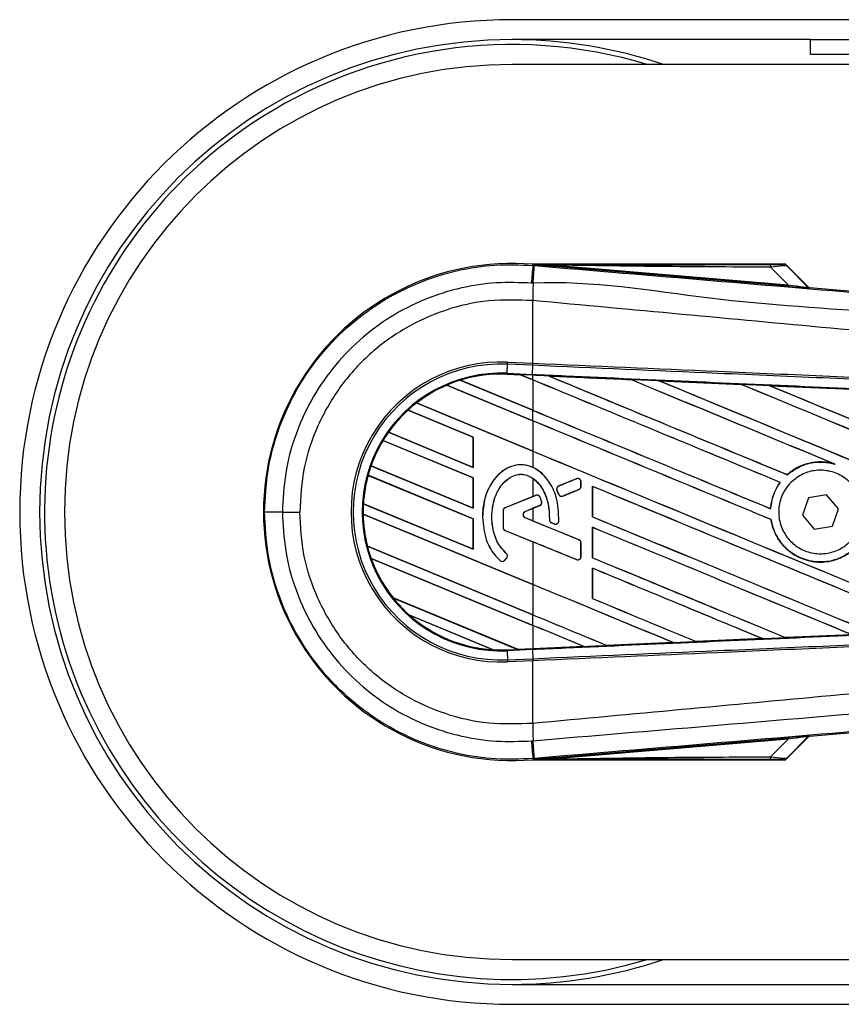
# Model space of a CAD drawing. Header units: millimetres. Extents: x 0 to 420, y 0 to 297.
# Tile 6 of 18: x 55.86 to 57.11, y 216.57 to 218.07. Entities that reach past the tile are written whole.
import ezdxf

# ---------------------------------------------------------------- set-up
doc = ezdxf.new("R2010")
doc.units = ezdxf.units.MM

msp = doc.modelspace()

# ---------------------------------------------------------------- linework, layer by layer
at = {"color": 7, "linetype": 'Continuous', "lineweight": 25}
for p, q in [((222.96398, 218.07461), (56.6075, 218.07461)), ((57.06237, 218.04429), (56.6075, 218.04429)), ((57.06237, 218.02155), (57.06237, 218.04429)), ((57.06237, 218.04429), (57.13818, 218.04429)), ((57.13818, 218.02155), (57.06237, 218.02155)), ((60.47388, 218.00638), (56.6075, 218.00638)), ((56.6392, 217.69997), (56.63935, 217.70173)), ((56.6392, 217.69997), (56.64166, 217.69976)), ((56.63935, 217.70173), (56.63942, 217.70173)), ((56.64015, 217.70093), (56.63942, 217.70173)), ((56.63942, 217.70173), (56.63942, 217.70173)), ((56.64014, 217.701), (56.63942, 217.70173)), ((57.02377, 217.70173), (56.63942, 217.70173)), ((56.64015, 217.70093), (56.64014, 217.701)), ((56.67241, 217.70051), (56.67222, 217.69821)), ((56.67241, 217.70051), (57.02823, 217.67051)), ((57.05873, 217.66745), (57.02493, 217.70125)), ((57.02804, 217.6682), (56.67222, 217.69821)), ((57.02823, 217.67051), (57.00158, 217.69733)), ((57.0265, 217.69912), (57.05849, 217.66693)), ((57.02823, 217.67051), (57.02804, 217.6682)), ((57.05849, 217.66693), (57.05873, 217.66745)), ((57.06156, 217.66613), (57.06132, 217.66562)), ((57.06156, 217.66613), (57.96093, 217.5903)), ((56.63917, 217.64636), (56.63915, 217.64636)), ((56.63917, 217.5509), (56.63917, 217.64636)), ((56.59991, 217.53557), (56.60052, 217.54936)), ((56.60052, 217.54936), (56.60066, 217.55258)), ((56.63903, 217.54768), (56.60052, 217.54936)), ((56.60066, 217.55258), (56.63917, 217.5509)), ((56.63903, 217.54768), (56.63917, 217.5509)), ((56.63926, 217.5509), (56.63917, 217.5509)), ((56.59986, 217.53424), (56.59991, 217.53557)), ((56.59991, 217.53557), (56.63851, 217.53388)), ((56.63851, 217.53388), (56.63912, 217.54768)), ((56.63912, 217.54768), (56.63903, 217.54768)), ((56.52842, 217.52502), (56.63917, 217.47914)), ((56.52842, 217.52502), (56.52842, 217.52502)), ((56.52871, 217.52497), (56.52842, 217.52502)), ((56.63917, 217.47921), (56.52871, 217.52497)), ((56.59986, 217.53424), (56.59985, 217.53411)), ((56.59985, 217.53411), (56.62025, 217.53322)), ((56.59986, 217.53424), (56.62009, 217.53336)), ((56.62009, 217.53336), (56.59986, 217.53424)), ((56.59986, 217.53424), (56.59986, 217.53424)), ((56.63845, 217.53256), (56.62009, 217.53336)), ((56.63917, 217.52545), (56.62009, 217.53336)), ((56.62025, 217.53322), (56.62009, 217.53336)), ((56.62025, 217.53322), (56.63917, 217.52538)), ((56.63845, 217.53256), (56.63851, 217.53388)), ((56.63917, 217.53253), (56.63845, 217.53256)), ((56.63917, 217.52545), (56.63917, 217.53253)), ((56.63917, 217.52538), (56.63917, 217.47921)), ((56.66342, 217.53146), (56.6634, 217.53147)), ((56.66342, 217.53146), (56.66396, 217.53131)), ((56.7884, 217.526), (56.78841, 217.52599)), ((56.78857, 217.52585), (56.78841, 217.52599)), ((56.8318, 217.52409), (56.95676, 217.51859)), ((56.83182, 217.52409), (56.8318, 217.52409)), ((56.83182, 217.52409), (56.83236, 217.52393)), ((56.50789, 217.51747), (56.5079, 217.51746)), ((56.63917, 217.46309), (56.50789, 217.51747)), ((56.5079, 217.51746), (56.50798, 217.51736)), ((56.50798, 217.51736), (56.63917, 217.46302)), ((56.95676, 217.51859), (56.95678, 217.51859)), ((56.95694, 217.51845), (56.95678, 217.51859)), ((57.00035, 217.51667), (57.12516, 217.51116)), ((57.00039, 217.51666), (57.00035, 217.51667)), ((57.00039, 217.51666), (57.00092, 217.51651)), ((56.46172, 217.49028), (56.63917, 217.41678)), ((56.46173, 217.49028), (56.46172, 217.49028)), ((56.46192, 217.49027), (56.46173, 217.49028)), ((56.63917, 217.41685), (56.46192, 217.49027)), ((56.54833, 217.43835), (56.44894, 217.47952)), ((56.44894, 217.47952), (56.44902, 217.47942)), ((56.44894, 217.47952), (56.44894, 217.47952)), ((56.44902, 217.47942), (56.5482, 217.43834)), ((56.63917, 217.46309), (56.63917, 217.47914)), ((56.63917, 217.46302), (56.63917, 217.41685)), ((56.41898, 217.44562), (56.54833, 217.39204)), ((56.41899, 217.44562), (56.41898, 217.44562)), ((56.41915, 217.44562), (56.41899, 217.44562)), ((56.5482, 217.39217), (56.41915, 217.44562)), ((56.54833, 217.37599), (56.41071, 217.43299)), ((56.41071, 217.43299), (56.4108, 217.43289)), ((56.41071, 217.43299), (56.41071, 217.43299)), ((56.4108, 217.43289), (56.5482, 217.37597)), ((56.54833, 217.43835), (56.5482, 217.43834)), ((56.5482, 217.43834), (56.5482, 217.39217)), ((56.54833, 217.39204), (56.54833, 217.43835)), ((56.63917, 217.41678), (56.63917, 217.39197)), ((56.39252, 217.39429), (56.39238, 217.39428)), ((56.39238, 217.39428), (56.54833, 217.32968)), ((56.39238, 217.39428), (56.39238, 217.39428)), ((56.5482, 217.3298), (56.39252, 217.39429)), ((56.5482, 217.39217), (56.54833, 217.39204)), ((57.09805, 217.3976), (57.09975, 217.39696)), ((56.54833, 217.31363), (56.38791, 217.38008)), ((56.38791, 217.38008), (56.38791, 217.38007)), ((56.38791, 217.38007), (56.38802, 217.37996)), ((56.38802, 217.37996), (56.5482, 217.31361)), ((56.54833, 217.37599), (56.5482, 217.37597)), ((56.5482, 217.37597), (56.5482, 217.3298)), ((56.54833, 217.32968), (56.54833, 217.37599)), ((56.63917, 217.37542), (56.63917, 217.34775)), ((56.70561, 217.3748), (56.67859, 217.36377)), ((56.70561, 217.3748), (56.70559, 217.37487)), ((56.71248, 217.36303), (56.71248, 217.37019)), ((56.71248, 217.37019), (56.71255, 217.37019)), ((56.71255, 217.36303), (56.71255, 217.37019)), ((57.01605, 217.36922), (57.01621, 217.36923)), ((57.0269, 217.38096), (57.02682, 217.38106)), ((56.6759, 217.35719), (56.67583, 217.35716)), ((56.67845, 217.35107), (56.67583, 217.35716)), ((56.6759, 217.35719), (56.67851, 217.3511)), ((56.67859, 217.36377), (56.67857, 217.36383)), ((56.68498, 217.34845), (56.70938, 217.35841)), ((56.70938, 217.35841), (56.70941, 217.35835)), ((56.71248, 217.36303), (56.71255, 217.36303)), ((56.73002, 217.36309), (56.73002, 217.31679)), ((56.73015, 217.36297), (56.73002, 217.36309)), ((56.73015, 217.3168), (56.73015, 217.36297)), ((56.63917, 217.34775), (56.59685, 217.33047)), ((56.64356, 217.34947), (56.59688, 217.33041)), ((56.63917, 217.34775), (56.64354, 217.34953)), ((56.64356, 217.34947), (56.64354, 217.34953)), ((56.65006, 217.34675), (56.65012, 217.34678)), ((56.65245, 217.34006), (56.65251, 217.34008)), ((56.67851, 217.3511), (56.67845, 217.35107)), ((56.68498, 217.34845), (56.685, 217.34839)), ((57.0594, 217.34544), (57.04997, 217.31906)), ((57.08696, 217.35046), (57.0594, 217.34544)), ((57.10509, 217.32911), (57.08696, 217.35046)), ((56.38084, 217.33676), (56.3807, 217.33675)), ((56.3807, 217.33675), (56.54833, 217.26731)), ((56.3807, 217.33675), (56.3807, 217.33675)), ((56.5482, 217.26744), (56.38084, 217.33676)), ((56.5482, 217.3298), (56.54833, 217.32968)), ((56.59371, 217.32579), (56.59371, 217.30053)), ((56.59378, 217.32579), (56.59371, 217.32579)), ((56.59378, 217.32579), (56.59378, 217.30053)), ((56.59688, 217.33041), (56.59685, 217.33047)), ((56.62751, 217.32498), (56.64957, 217.33399)), ((56.62751, 217.32498), (56.62753, 217.32492)), ((56.62753, 217.32492), (56.63917, 217.32968)), ((56.64959, 217.33393), (56.63917, 217.32968)), ((56.63917, 217.32968), (56.63917, 217.31057)), ((56.64957, 217.33399), (56.64959, 217.33393)), ((57.00156, 217.32908), (57.00143, 217.32921)), ((57.09566, 217.30273), (57.10509, 217.32911)), ((56.2574, 217.32408), (56.28377, 217.32408)), ((56.38034, 217.32084), (56.38035, 217.32084)), ((56.63917, 217.21363), (56.38034, 217.32084)), ((56.38035, 217.32084), (56.38048, 217.32072)), ((56.38048, 217.32072), (56.63917, 217.21356)), ((56.54833, 217.31363), (56.5482, 217.31361)), ((56.5482, 217.31361), (56.5482, 217.26744)), ((56.54833, 217.26731), (56.54833, 217.31363)), ((56.56236, 217.31619), (56.56229, 217.31619)), ((56.62751, 217.31526), (56.62753, 217.31533)), ((56.70938, 217.28183), (56.62751, 217.31526)), ((56.63917, 217.31057), (56.62753, 217.31533)), ((56.66439, 217.31233), (56.66433, 217.31233)), ((56.67867, 217.31024), (56.67873, 217.31024)), ((56.73002, 217.31679), (56.73015, 217.3168)), ((57.00213, 217.31263), (57.00226, 217.31265)), ((57.04997, 217.31906), (57.0681, 217.2977)), ((56.59378, 217.30053), (56.59371, 217.30053)), ((56.59688, 217.29591), (56.59685, 217.29585)), ((56.59685, 217.29585), (56.63917, 217.27857)), ((56.59688, 217.29591), (56.70561, 217.25151)), ((56.66745, 217.30774), (56.66743, 217.30768)), ((56.67174, 217.30587), (56.66743, 217.30768)), ((56.66745, 217.30774), (56.67177, 217.30593)), ((56.67177, 217.30593), (56.67174, 217.30587)), ((56.73002, 217.30073), (56.73002, 217.25442)), ((56.73015, 217.30061), (56.73002, 217.30073)), ((56.73015, 217.25444), (56.73015, 217.30061)), ((57.0681, 217.2977), (57.09566, 217.30273)), ((56.70938, 217.28183), (56.70941, 217.2819)), ((56.38705, 217.27182), (56.38692, 217.27181)), ((56.38692, 217.27181), (56.63917, 217.16732)), ((56.38692, 217.27181), (56.38692, 217.27181)), ((56.63917, 217.16739), (56.38705, 217.27182)), ((56.5482, 217.26744), (56.54833, 217.26731)), ((56.63917, 217.27857), (56.63917, 217.21363)), ((56.71248, 217.25613), (56.71248, 217.27722)), ((56.71248, 217.27722), (56.71255, 217.27722)), ((56.71255, 217.25613), (56.71255, 217.27722)), ((56.39254, 217.25343), (56.39274, 217.25328)), ((56.39254, 217.25343), (56.39254, 217.25343)), ((56.63917, 217.15127), (56.39254, 217.25343)), ((56.39274, 217.25328), (56.63917, 217.1512)), ((56.58935, 217.25008), (56.58931, 217.25003)), ((56.59646, 217.25063), (56.59922, 217.25394)), ((56.59646, 217.25063), (56.59652, 217.25059)), ((56.59652, 217.25059), (56.59927, 217.25389)), ((56.59866, 217.26089), (56.59871, 217.26094)), ((56.59922, 217.25394), (56.59927, 217.25389)), ((56.70561, 217.25151), (56.70559, 217.25145)), ((56.71248, 217.25613), (56.71255, 217.25613)), ((56.73002, 217.25442), (56.73015, 217.25444)), ((56.73002, 217.23836), (56.73002, 217.19206)), ((56.73015, 217.23824), (56.73002, 217.23836)), ((56.73015, 217.19207), (56.73015, 217.23824)), ((56.63917, 217.21356), (56.63917, 217.16739)), ((56.42592, 217.19329), (56.61585, 217.11462)), ((56.42593, 217.19329), (56.42592, 217.19329)), ((56.42609, 217.19329), (56.42593, 217.19329)), ((56.61571, 217.11475), (56.42609, 217.19329)), ((56.73002, 217.19206), (56.73015, 217.19207)), ((56.5784, 217.11408), (56.45087, 217.1669)), ((56.45087, 217.1669), (56.45088, 217.1669)), ((56.45088, 217.1669), (56.4514, 217.16661)), ((56.4514, 217.16661), (56.57782, 217.11425)), ((56.63917, 217.15127), (56.63917, 217.16732)), ((56.63917, 217.1512), (56.63917, 217.11577)), ((56.98913, 217.131), (56.88821, 217.12655)), ((56.98867, 217.13111), (56.98911, 217.131)), ((56.98911, 217.131), (56.98913, 217.131)), ((57.02435, 217.13256), (57.02422, 217.13268)), ((57.02437, 217.13255), (57.02435, 217.13256)), ((57.12509, 217.137), (57.02437, 217.13255)), ((56.57782, 217.11425), (56.57839, 217.11408)), ((56.57839, 217.11408), (56.5784, 217.11408)), ((56.59986, 217.11392), (56.61585, 217.11462)), ((56.63851, 217.11428), (56.59991, 217.1126)), ((56.61571, 217.11475), (56.63917, 217.11577)), ((56.61584, 217.11462), (56.61571, 217.11475)), ((56.61584, 217.11462), (56.63845, 217.11561)), ((56.63845, 217.11561), (56.61585, 217.11462)), ((56.63917, 217.11564), (56.63845, 217.11561)), ((56.63845, 217.11561), (56.63845, 217.11561)), ((56.63851, 217.11428), (56.63912, 217.10048)), ((56.71698, 217.11904), (56.63917, 217.11564)), ((56.71653, 217.11915), (56.71697, 217.11904)), ((56.71697, 217.11904), (56.71698, 217.11904)), ((56.75204, 217.12058), (56.7519, 217.1207)), ((56.8531, 217.12501), (56.75204, 217.12057)), ((56.75204, 217.12058), (56.85308, 217.12501)), ((56.75204, 217.12057), (56.75204, 217.12058)), ((56.85265, 217.12512), (56.85308, 217.12501)), ((56.85308, 217.12501), (56.8531, 217.12501)), ((56.8882, 217.12656), (56.88807, 217.12668)), ((56.88821, 217.12655), (56.8882, 217.12656)), ((56.59986, 217.11392), (56.59991, 217.1126)), ((56.59991, 217.1126), (56.60052, 217.0988)), ((56.60052, 217.0988), (56.63903, 217.10048)), ((56.63903, 217.10048), (56.63912, 217.10048)), ((56.63903, 217.10048), (56.63917, 217.09726)), ((56.60052, 217.0988), (56.60066, 217.09558)), ((56.63917, 217.09726), (56.60066, 217.09558)), ((56.63917, 217.09726), (56.63926, 217.09727)), ((56.63917, 217.0018), (56.63917, 217.09726)), ((57.96093, 217.05787), (57.06156, 216.98203)), ((56.63917, 217.0018), (56.63915, 217.0018)), ((56.67222, 216.94996), (57.02804, 216.97996)), ((57.02493, 216.94691), (57.05873, 216.98072)), ((57.05849, 216.98123), (57.0265, 216.94904)), ((57.02804, 216.97996), (57.02823, 216.97766)), ((57.05873, 216.98072), (57.05849, 216.98123)), ((57.06132, 216.98255), (57.06156, 216.98203)), ((57.02823, 216.97766), (56.67241, 216.94766)), ((57.00158, 216.95083), (57.02823, 216.97766)), ((56.67222, 216.94996), (56.67241, 216.94766)), ((56.64166, 216.9484), (56.6392, 216.9482)), ((56.6392, 216.9482), (56.63935, 216.94643)), ((56.63942, 216.94644), (56.63935, 216.94643)), ((56.63942, 216.94644), (56.64015, 216.94724)), ((56.64014, 216.94716), (56.63942, 216.94643)), ((56.63942, 216.94644), (56.63942, 216.94643)), ((56.63942, 216.94643), (57.02377, 216.94643)), ((56.64014, 216.94716), (56.64015, 216.94724)), ((56.6075, 216.64178), (60.47388, 216.64178)), ((56.6075, 216.60387), (139.63611, 216.60387)), ((56.6075, 216.57355), (139.63611, 216.57355))]:
    msp.add_line(p, q, dxfattribs=at)
at = {"color": 7, "linetype": 'Continuous', "lineweight": 25, "flags": 128}
for points in [[(56.67241, 217.70051), (56.65434, 217.70079), (56.64014, 217.701)], [(56.64014, 216.94716), (56.65821, 216.94744), (56.67241, 216.94766)]]:
    msp.add_lwpolyline(points, dxfattribs=at)
at = {"color": 7, "linetype": 'Continuous', "lineweight": 25}
for centre, radius, start, end in [((56.6075, 217.32408), 0.75053, 90, 270), ((56.6075, 217.32408), 0.72021, 90, 270), ((56.6075, 217.32408), 0.71263, 73.22526, 123.81534), ((56.6075, 217.32408), 0.72021, 71.32828, 90), ((56.6075, 217.32408), 0.6823, 90, 270), ((56.6075, 217.32408), 0.71263, 123.81534, 286.77474), ((56.6075, 217.32408), 0.37899, 85.18028, 274.81972), ((95.65288, 214.38934), 39.1539, 175.149606, 175.189291), ((43.49025, 218.78763), 13.19633, 355.15357, 355.271316), ((56.9854, 217.69796), 0.01618, 357.77119, 11.51783), ((61.01704, 217.61967), 4.37796, 179.30553, 179.65067), ((57.06171, 217.67015), 0.00455, 225.00164, 265.17864), ((56.59068, 217.32408), 0.22872, 87.5, 272.5), ((56.59068, 217.32408), 0.2255, 87.5, 272.5), ((56.59068, 217.32408), 0.21169, 87.5, 272.5), ((56.59068, 217.32408), 0.21036, 87.5, 107.21651), ((56.59068, 217.32408), 0.21036, 87.5, 107.2149), ((56.59068, 217.32408), 0.21036, 107.21651, 113.17547), ((56.59068, 217.32408), 0.21023, 87.5, 107.14432), ((56.59068, 217.32408), 0.21036, 113.17547, 127.80908), ((56.59068, 217.32408), 0.21036, 113.17491, 127.80821), ((56.59068, 217.32408), 0.21023, 113.16504, 127.76752), ((56.59068, 217.32408), 0.21036, 127.80908, 132.36028), ((56.59068, 217.32408), 0.21036, 132.36028, 144.70717), ((56.59068, 217.32408), 0.21036, 132.36013, 144.70666), ((56.59068, 217.32408), 0.21023, 132.36308, 144.68039), ((56.59068, 217.32408), 0.21036, 144.70717, 148.81902), ((56.59068, 217.32408), 0.21036, 148.81902, 160.50758), ((56.59068, 217.32408), 0.21036, 148.81915, 160.50735), ((56.59068, 217.32408), 0.21023, 148.83169, 160.49144), ((56.59068, 217.32408), 0.21036, 160.50758, 164.56307), ((56.59068, 217.32408), 0.21036, 164.56307, 176.54814), ((56.59068, 217.32408), 0.21036, 164.56347, 176.54818), ((56.59068, 217.32408), 0.21023, 164.58576, 176.54166), ((56.7075, 217.37019), 0.00498, 0, 112.20926), ((56.68048, 217.35916), 0.00498, 112.20926, 203.24584), ((56.7075, 217.36303), 0.00498, 292.20927, 0), ((56.64545, 217.34485), 0.00498, 22.3787, 112.20929), ((56.64768, 217.33861), 0.00498, 292.20926, 16.93498), ((56.68309, 217.35306), 0.00498, 203.24584, 292.20927), ((56.59068, 217.32408), 0.21036, 176.54814, 180.8818), ((56.59876, 217.32579), 0.00505, 112.20929, 180), ((56.59876, 217.32579), 0.00498, 112.20929, 180), ((56.62949, 217.32012), 0.00525, 112.20926, 247.79071), ((56.62949, 217.32012), 0.00518, 112.20926, 247.79071), ((56.25181, 195.22383), 22.10025, 89.985518, 90.05581), ((56.59068, 217.32408), 0.21036, 180.8818, 194.38831), ((56.59068, 217.32408), 0.21036, 180.88252, 194.38869), ((56.59068, 217.32408), 0.21023, 180.91722, 194.39314), ((56.66938, 217.31234), 0.00498, 180.035, 247.29049), ((56.67369, 217.31053), 0.00498, 247.29049, 356.67135), ((56.59876, 217.30053), 0.00505, 180, 247.79071), ((56.59876, 217.30053), 0.00498, 180, 247.79071), ((56.7075, 217.27722), 0.00498, 0, 67.79071), ((56.59068, 217.32408), 0.21036, 194.38831, 199.62504), ((56.59068, 217.32408), 0.21036, 199.62504, 218.44471), ((56.59068, 217.32408), 0.21036, 199.6263, 218.44589), ((56.59068, 217.32408), 0.21023, 199.68237, 218.47326), ((56.59264, 217.25383), 0.00505, 228.8059, 320.16689), ((56.59264, 217.25383), 0.00498, 228.8059, 320.16689), ((56.59539, 217.25713), 0.00498, 320.16689, 48.97709), ((56.59539, 217.25713), 0.00505, 320.16689, 48.97709), ((56.7075, 217.25613), 0.00498, 247.79071, 0), ((56.59068, 217.32408), 0.21036, 218.44471, 228.34691), ((56.59068, 217.32408), 0.21036, 228.34691, 266.65309), ((56.59068, 217.32408), 0.21036, 228.35056, 266.64944), ((56.59068, 217.32408), 0.21023, 228.50755, 266.49245), ((56.59068, 217.32408), 0.21036, 266.65309, 272.5), ((61.01704, 217.02849), 4.37796, 180.34933, 180.69448), ((57.06171, 216.97802), 0.00455, 94.82136, 134.99836), ((95.65288, 220.25883), 39.1539, 184.810709, 184.850394), ((41.95594, 215.73114), 14.73608, 4.738282, 4.843724), ((56.9854, 216.9502), 0.01618, 348.48217, 2.22881), ((56.6075, 217.32408), 0.72021, 270, 288.67172)]:
    msp.add_arc(centre, radius, start, end, dxfattribs=at)
for centre, major_axis, ratio, start_param, end_param in [((56.98901, 217.70142), (0.03213, -0.00007), 0.0065928, 5.1035854, 6.2804722), ((56.98901, 217.69384), (0.03755, 0.00521), 0.0487304, 0.0458928, 1.2227796), ((57.00791, 217.67482), (0.05059, -0.00792), 0.0239119, 5.1295592, 6.306446), ((57.00752, 217.67029), (0.0538, -0.00467), 0.0060141, 5.1041157, 6.2810026), ((57.06195, 217.67066), (0.00192, 0.00413), 0.9999568, 2.7909675, 3.4922178), ((56.60781, 217.53844), (0.01229, -0.00509), 0.0029846, 0.0092528, 0.0351255), ((56.63917, 217.4026), (13.00612, -5.38772), 0.0080625, 1.5451428, 1.5741362), ((56.63917, 217.4026), (12.99854, -5.38458), 0.0080625, 1.5451387, 1.5741362), ((56.63917, 217.66436), (13.00612, -5.38772), 0.0080625, 4.7175918, 4.7455439), ((56.63917, 217.30528), (12.9986, -0.5677), 0.0174384, 1.5600642, 1.5696511), ((56.63917, 217.66436), (12.99854, -5.38458), 0.0080625, 4.7176356, 4.7455551), ((56.63917, 217.46496), (13.00612, -5.38772), 0.0080625, 1.538717, 1.5626622), ((56.63917, 217.46496), (12.99854, -5.38458), 0.0080625, 1.5388271, 1.5626424), ((56.63917, 217.72672), (13.00612, -5.38772), 0.0080625, 4.73054, 4.7977625), ((56.63917, 217.72672), (12.99854, -5.38458), 0.0080625, 4.7305916, 4.797783), ((56.63917, 217.30528), (12.9986, -0.5677), 0.0174384, 1.5471095, 1.5566952), ((56.63917, 217.52733), (13.00612, -5.38772), 0.0080625, 1.4844685, 1.5497155), ((56.63917, 217.52733), (12.99854, -5.38458), 0.0080625, 1.4844738, 1.5496877), ((56.63917, 217.78909), (13.00612, -5.38772), 0.0080625, 4.7435023, 4.8082676), ((56.63917, 217.78909), (12.99854, -5.38458), 0.0080625, 4.7435622, 4.8082852), ((56.63917, 217.30528), (12.9986, -0.5677), 0.0174384, 1.534147, 1.5437245), ((56.63917, 217.602), (12.99854, -5.38458), 0.0080625, 4.7157288, 4.7436017), ((56.63917, 217.602), (13.00612, -5.38772), 0.0080625, 4.7157288, 4.743595), ((56.63917, 217.34023), (13.00612, -5.38772), 0.0080625, 1.5462162, 1.5741362), ((56.63917, 217.34023), (12.99854, -5.38458), 0.0080625, 1.54621, 1.5741362), ((56.63917, 217.53963), (12.99854, -5.38458), 0.0080625, 4.7157288, 4.7663143), ((56.63917, 217.53963), (13.00612, -5.38772), 0.0080625, 4.7157288, 4.7662988), ((56.63917, 217.47035), (13.00612, 5.31055), 0.0080793, 4.7121189, 4.7141966), ((56.63917, 217.20708), (13.00612, 5.31056), 0.0080793, 1.5620973, 1.5639738), ((56.63917, 217.27787), (13.00612, -5.38772), 0.0080625, 1.5263102, 1.5671512), ((56.63917, 217.27787), (12.99854, -5.38458), 0.0080625, 1.5263198, 1.5671374), ((56.63917, 217.43317), (13.00612, -5.31056), 0.0080793, 4.7156879, 4.721088), ((56.63917, 217.47727), (13.00612, -5.38772), 0.0080625, 4.7227138, 4.7558224), ((56.63917, 217.47727), (12.99854, -5.38458), 0.0080625, 4.7227276, 4.7558335), ((56.63917, 217.21551), (13.00612, -5.38772), 0.0080625, 1.5367672, 1.5671512), ((56.63917, 217.21551), (12.99854, -5.38458), 0.0080625, 1.5367814, 1.5671374), ((56.63917, 217.15597), (13.00612, -5.31056), 0.0080793, 1.5689888, 1.5740952), ((56.63917, 217.4149), (13.00612, -5.38772), 0.0080625, 4.7227138, 4.7453492), ((56.63917, 217.4149), (12.99854, -5.38458), 0.0080625, 4.7227276, 4.7453552), ((56.63917, 217.15314), (13.00612, -5.38772), 0.0080625, 1.5472259, 1.5671512), ((56.63917, 217.15314), (12.99854, -5.38458), 0.0080625, 1.5472453, 1.5671374), ((56.63917, 217.09078), (13.00612, -5.38772), 0.0080625, 1.5576876, 1.5741362), ((56.63917, 217.09078), (12.99854, -5.38458), 0.0080625, 1.5577128, 1.5741362), ((56.63917, 217.35254), (13.00612, -5.38772), 0.0080625, 4.7227138, 4.7348779), ((56.63917, 217.35254), (12.99854, -5.38458), 0.0080625, 4.7227276, 4.7348783), ((56.63917, 217.29018), (12.99854, -5.38458), 0.0080625, 4.7157288, 4.7244015), ((56.63917, 217.29018), (13.00612, -5.38772), 0.0080625, 4.7157288, 4.724407), ((56.63917, 217.02842), (13.00612, -5.38772), 0.0080625, 1.5681537, 1.5741362), ((56.63917, 217.02842), (12.99854, -5.38458), 0.0080625, 1.5681848, 1.5741362), ((56.63917, 217.34288), (12.9986, 0.5677), 0.0174384, 4.7307768, 4.7385182), ((56.63917, 217.34288), (12.9986, 0.5677), 0.0174384, 4.7412538, 4.7489822), ((56.62579, 217.1105), (0.00994, -0.00412), 0.0036879, 3.1511368, 3.1770094), ((56.63917, 217.34288), (12.9986, 0.5677), 0.0174384, 4.7116274, 4.7175787), ((56.63917, 217.34288), (12.9986, 0.5677), 0.0174384, 4.7203001, 4.7280508), ((57.00752, 216.97788), (0.0538, 0.00467), 0.0060141, 0.0021827, 1.1790696), ((57.00791, 216.97334), (0.05059, 0.00792), 0.0239119, 6.2599246, 7.4368114), ((57.06195, 216.9775), (-0.00192, 0.00413), 0.9999568, 5.9325602, 6.6338104), ((56.98901, 216.95433), (0.03755, -0.00521), 0.0487304, 5.0604057, 6.2372925), ((56.98901, 216.94675), (0.03213, 0.00007), 0.0065928, 0.0027131, 1.1795999)]:
    msp.add_ellipse(centre, major_axis=major_axis, ratio=ratio, start_param=start_param, end_param=end_param, dxfattribs=at)
for points, knots in [([(56.23028, 217.32407), (56.23129, 217.34498), (56.23333, 217.38739), (56.24978, 217.44895), (56.2758, 217.50752), (56.31117, 217.56036), (56.35525, 217.60696), (56.40607, 217.64513), (56.46311, 217.67454), (56.52185, 217.69301), (56.58134, 217.70225), (56.61976, 217.70073), (56.6392, 217.69997)], [0, 0, 0, 0, 0.100465, 0.2038434, 0.3043094, 0.4076889, 0.5081552, 0.611535, 0.7120023, 0.8153833, 0.9066108, 1, 1, 1, 1]), ([(56.64014, 217.701), (56.70753, 217.70104), (56.82785, 217.70111), (56.94828, 217.70117), (57.00126, 217.70119)], [0, 0, 0, 0, 0.5600269, 1, 1, 1, 1]), ([(56.67222, 217.69821), (56.66912, 217.69847), (56.65994, 217.69924), (56.64915, 217.70015), (56.64166, 217.7008), (56.64015, 217.70093)], [0, 0, 0, 0, 0.2892673, 0.8568296, 1, 1, 1, 1]), ([(56.64166, 217.69976), (56.73127, 217.69221), (56.9105, 217.67711), (57.17925, 217.65452), (57.52934, 217.62516), (57.7892, 217.60345), (57.95975, 217.58921)], [0, 0, 0, 0, 0.2036202, 0.4072406, 0.6109477, 1, 1, 1, 1]), ([(57.00158, 217.69733), (56.94014, 217.69759), (56.83043, 217.69805), (56.7207, 217.69976), (56.67241, 217.70051)], [0, 0, 0, 0, 0.5599741, 1, 1, 1, 1]), ([(57.02114, 217.70134), (57.02138, 217.70142), (57.02179, 217.70155), (57.02316, 217.70168), (57.02377, 217.70173)], [0, 0, 0, 0, 0.5593923, 1, 1, 1, 1]), ([(57.0265, 217.69912), (57.02562, 217.69983), (57.02403, 217.70108), (57.02203, 217.70126), (57.02114, 217.70134)], [0, 0, 0, 0, 0.56, 1, 1, 1, 1]), ([(57.02493, 217.70125), (57.02482, 217.70134), (57.02458, 217.70155), (57.02416, 217.70171), (57.02387, 217.70173), (57.02377, 217.70173)], [0, 0, 0, 0, 0.31939567, 0.74819126, 1, 1, 1, 1]), ([(57.02493, 217.70125), (57.02541, 217.70066), (57.02628, 217.69961), (57.02644, 217.69927), (57.0265, 217.69912)], [0, 0, 0, 0, 0.560586, 1, 1, 1, 1]), ([(56.63691, 217.67294), (56.61909, 217.67364), (56.58344, 217.67504), (56.52848, 217.66662), (56.47378, 217.6494), (56.42101, 217.62238), (56.37364, 217.58676), (56.33279, 217.54384), (56.29984, 217.49455), (56.27566, 217.44052), (56.26034, 217.38312), (56.25838, 217.34376), (56.2574, 217.32408)], [0, 0, 0, 0, 0.0923036, 0.1846071, 0.2865385, 0.3884688, 0.490398, 0.5923288, 0.694247, 0.7961664, 0.8980845, 1, 1, 1, 1]), ([(56.63939, 217.67273), (56.63939, 217.67273), (56.63857, 217.6728), (56.63774, 217.67287), (56.63691, 217.67294)], [0, 0, 0, 0, 0.0003655, 1, 1, 1, 1]), ([(57.95989, 217.56198), (57.78915, 217.57594), (57.52892, 217.5972), (57.17826, 217.62886), (56.90878, 217.64442), (56.7294, 217.67726), (56.63939, 217.67273), (56.63939, 217.67273)], [0, 0, 0, 0, 0.3887669, 0.5925279, 0.7962893, 0.9999993, 1, 1, 1, 1]), ([(56.63915, 217.64636), (56.61664, 217.64717), (56.57155, 217.64878), (56.50513, 217.63371), (56.44339, 217.60575), (56.38849, 217.56587), (56.34328, 217.51517), (56.30954, 217.45636), (56.28774, 217.39172), (56.28509, 217.34661), (56.28377, 217.32408)], [0, 0, 0, 0, 0.1248804, 0.2501396, 0.3746494, 0.4998125, 0.6247642, 0.7495577, 0.8749238, 1, 1, 1, 1]), ([(57.95978, 217.5167), (57.95469, 217.51752), (57.92325, 217.52257), (57.78534, 217.53661), (57.50197, 217.56587), (57.09314, 217.60437), (56.79056, 217.63236), (56.63917, 217.64636)], [0, 0, 0, 0, 0.01170126, 0.07220884, 0.31419353, 0.65688711, 1, 1, 1, 1]), ([(56.63926, 217.5509), (56.73306, 217.54681), (56.88397, 217.54023), (57.09191, 217.53116), (57.22029, 217.52556), (57.34867, 217.51996), (57.47704, 217.51436), (57.64802, 217.50691), (57.80879, 217.4999), (57.91246, 217.49538), (57.9593, 217.49333)], [0, 0, 0, 0, 0.21281925, 0.34237541, 0.47193157, 0.50431996, 0.63399938, 0.76365637, 0.89321253, 1, 1, 1, 1]), ([(57.95903, 217.49011), (57.91219, 217.49215), (57.80853, 217.49667), (57.64778, 217.50369), (57.47681, 217.51114), (57.34845, 217.51674), (57.22009, 217.52234), (57.09172, 217.52794), (56.88381, 217.53701), (56.73291, 217.54359), (56.63912, 217.54768)], [0, 0, 0, 0, 0.1067875, 0.2363437, 0.3660007, 0.4956801, 0.5280685, 0.6576247, 0.7871808, 1, 1, 1, 1]), ([(56.63851, 217.53388), (56.65529, 217.53315), (56.73918, 217.52948), (56.89019, 217.52286), (57.09146, 217.51398), (57.29262, 217.50504), (57.46012, 217.49756), (57.62747, 217.49004), (57.78251, 217.48305), (57.9039, 217.47754), (57.95851, 217.47506)], [0, 0, 0, 0, 0.0380636, 0.1903223, 0.342581, 0.4948397, 0.6470984, 0.723226, 0.8754847, 1, 1, 1, 1]), ([(56.6634, 217.53147), (56.66114, 217.53157), (56.65306, 217.53192), (56.64498, 217.53227), (56.63917, 217.53253)], [0, 0, 0, 0, 0.2806447, 1, 1, 1, 1]), ([(56.6634, 217.53147), (56.67048, 217.53116), (56.71214, 217.52934), (56.75381, 217.52751), (56.7884, 217.526)], [0, 0, 0, 0, 0.16969773, 1, 1, 1, 1]), ([(56.78841, 217.52599), (56.7552, 217.52745), (56.71354, 217.52927), (56.67187, 217.53109), (56.66342, 217.53146)], [0, 0, 0, 0, 0.7971164, 1, 1, 1, 1]), ([(56.8318, 217.52409), (56.82954, 217.52419), (56.8182, 217.52469), (56.80373, 217.52532), (56.79153, 217.52586), (56.7884, 217.526)], [0, 0, 0, 0, 0.15672863, 0.78364346, 1, 1, 1, 1]), ([(56.95678, 217.51859), (56.93454, 217.51957), (56.89289, 217.5214), (56.85123, 217.52323), (56.83182, 217.52409)], [0, 0, 0, 0, 0.5339744, 1, 1, 1, 1]), ([(57.00035, 217.51667), (56.99809, 217.51677), (56.98675, 217.51727), (56.97222, 217.51791), (56.95995, 217.51845), (56.95676, 217.51859)], [0, 0, 0, 0, 0.1560477, 0.7802389, 1, 1, 1, 1]), ([(57.12519, 217.51114), (57.11389, 217.51164), (57.07229, 217.51348), (57.03068, 217.51532), (57.00039, 217.51666)], [0, 0, 0, 0, 0.2718129, 1, 1, 1, 1]), ([(57.09805, 217.3976), (57.0938, 217.39855), (57.0812, 217.40137), (57.05936, 217.39958), (57.03953, 217.39138), (57.02985, 217.38352), (57.02682, 217.38106)], [0, 0, 0, 0, 0.1712904, 0.5087548, 0.8462025, 1, 1, 1, 1]), ([(57.0269, 217.38096), (57.03382, 217.38601), (57.04771, 217.39614), (57.07341, 217.40152), (57.09098, 217.39959), (57.09945, 217.39705), (57.09975, 217.39696)], [0, 0, 0, 0, 0.32834712, 0.65811904, 0.98800916, 1, 1, 1, 1]), ([(56.63917, 217.39197), (56.63438, 217.3937), (56.625, 217.39708), (56.60999, 217.3954), (56.59598, 217.38937), (56.58154, 217.37721), (56.56827, 217.35604), (56.56276, 217.33373), (56.56238, 217.31958), (56.56229, 217.31619)], [0, 0, 0, 0, 0.1181192, 0.2313231, 0.3438681, 0.4724961, 0.6678894, 0.9204553, 1, 1, 1, 1]), ([(56.67867, 217.31024), (56.67825, 217.32267), (56.67752, 217.34408), (56.66517, 217.37029), (56.6503, 217.38613), (56.635, 217.39458), (56.6202, 217.39684), (56.60598, 217.39412), (56.59105, 217.38612), (56.5762, 217.37035), (56.56457, 217.34587), (56.56312, 217.3264), (56.56236, 217.31619)], [0, 0, 0, 0, 0.16536363, 0.28478887, 0.37991797, 0.45322426, 0.51522419, 0.57710116, 0.6445431, 0.73950389, 0.86339606, 1, 1, 1, 1]), ([(56.67873, 217.31024), (56.67832, 217.32268), (56.6776, 217.34412), (56.6652, 217.37022), (56.65172, 217.38503), (56.64233, 217.39022), (56.63917, 217.39197)], [0, 0, 0, 0, 0.3858589, 0.6649336, 0.8871478, 1, 1, 1, 1]), ([(57.03269, 217.36934), (57.03828, 217.37388), (57.04945, 217.38296), (57.07072, 217.38856), (57.0924, 217.38727), (57.11249, 217.37874), (57.12862, 217.36407), (57.13897, 217.34489), (57.14239, 217.32337), (57.1385, 217.30194), (57.12774, 217.283), (57.11132, 217.26869), (57.09108, 217.26061), (57.0693, 217.25969), (57.04844, 217.26604), (57.03086, 217.27894), (57.01855, 217.29692), (57.01287, 217.31798), (57.01454, 217.33964), (57.02199, 217.35733), (57.02972, 217.366), (57.03269, 217.36934)], [0, 0, 0, 0, 0.05370085, 0.107401, 0.16111805, 0.214849, 0.26857504, 0.32227575, 0.37594176, 0.42958299, 0.48322434, 0.53689062, 0.59059154, 0.64431766, 0.69804855, 0.75176548, 0.80545946, 0.8591318, 0.91279031, 0.96644543, 1, 1, 1, 1]), ([(56.59866, 217.26089), (56.59463, 217.26524), (56.58501, 217.2756), (56.5768, 217.29936), (56.57578, 217.32682), (56.58225, 217.35169), (56.59324, 217.36841), (56.60493, 217.37769), (56.61587, 217.38174), (56.62571, 217.38179), (56.6349, 217.37856), (56.64603, 217.37088), (56.65635, 217.35651), (56.66363, 217.33562), (56.66413, 217.32051), (56.66439, 217.31233)], [0, 0, 0, 0, 0.0744353, 0.177241, 0.3086024, 0.4174643, 0.4963546, 0.5570675, 0.6030224, 0.6410452, 0.6789529, 0.7243011, 0.8099663, 0.8972232, 1, 1, 1, 1]), ([(56.59871, 217.26094), (56.59467, 217.26529), (56.58507, 217.27563), (56.57687, 217.29937), (56.57585, 217.32681), (56.58231, 217.35166), (56.59328, 217.36836), (56.60496, 217.37763), (56.61588, 217.38167), (56.62569, 217.38172), (56.63333, 217.37909), (56.63752, 217.37645), (56.63917, 217.37542)], [0, 0, 0, 0, 0.1057973, 0.2519537, 0.4387447, 0.5935245, 0.7056507, 0.7919163, 0.8571803, 0.9111569, 0.9649703, 1, 1, 1, 1]), ([(56.63917, 217.37542), (56.64239, 217.37254), (56.65113, 217.36473), (56.66164, 217.34533), (56.66417, 217.32606), (56.6643, 217.31431), (56.66433, 217.31233)], [0, 0, 0, 0, 0.1837852, 0.49837692, 0.91543826, 1, 1, 1, 1]), ([(56.71255, 217.37019), (56.7125, 217.37076), (56.71238, 217.37189), (56.71151, 217.3734), (56.71023, 217.37455), (56.70863, 217.37521), (56.70701, 217.37532), (56.70603, 217.37501), (56.70559, 217.37487)], [0, 0, 0, 0, 0.17191462, 0.34413265, 0.51635212, 0.68857443, 0.86079915, 1, 1, 1, 1]), ([(57.01605, 217.36922), (57.01348, 217.36529), (57.00624, 217.35418), (57.00231, 217.33993), (57.00153, 217.33031), (57.00143, 217.32921)], [0, 0, 0, 0, 0.3272237, 0.9225469, 1, 1, 1, 1]), ([(57.00156, 217.32908), (57.00286, 217.33759), (57.00507, 217.35203), (57.01297, 217.36422), (57.01621, 217.36923)], [0, 0, 0, 0, 0.5894269, 1, 1, 1, 1]), ([(56.67857, 217.36383), (56.67807, 217.36357), (56.67707, 217.36305), (56.67599, 217.36168), (56.67541, 217.36007), (56.67538, 217.35848), (56.6757, 217.35755), (56.67583, 217.35716)], [0, 0, 0, 0, 0.2084961, 0.420751, 0.6330051, 0.8452581, 1, 1, 1, 1]), ([(56.70941, 217.35835), (56.7099, 217.35861), (56.71091, 217.35914), (56.71197, 217.3605), (56.71249, 217.36186), (56.71254, 217.36273), (56.71255, 217.36303)], [0, 0, 0, 0, 0.2798496, 0.5648212, 0.8497894, 1, 1, 1, 1]), ([(56.65012, 217.34678), (56.64986, 217.34727), (56.64933, 217.34827), (56.64796, 217.34934), (56.64634, 217.34992), (56.6448, 217.34995), (56.6439, 217.34965), (56.64354, 217.34953)], [0, 0, 0, 0, 0.2112772, 0.4263684, 0.6414599, 0.8565516, 1, 1, 1, 1]), ([(56.64959, 217.33393), (56.65009, 217.33419), (56.65109, 217.33472), (56.65216, 217.33608), (56.65275, 217.3377), (56.65277, 217.33909), (56.65257, 217.33986), (56.65251, 217.34008)], [0, 0, 0, 0, 0.2240403, 0.4520934, 0.6801462, 0.9081986, 1, 1, 1, 1]), ([(56.65245, 217.34006), (56.65227, 217.34063), (56.65192, 217.34177), (56.65114, 217.34401), (56.65049, 217.34566), (56.65006, 217.34675)], [0, 0, 0, 0, 0.2522974, 0.5045943, 1, 1, 1, 1]), ([(56.65251, 217.34008), (56.65234, 217.34065), (56.65198, 217.34179), (56.65121, 217.34403), (56.65055, 217.34568), (56.65012, 217.34678)], [0, 0, 0, 0, 0.2520744, 0.5041484, 1, 1, 1, 1]), ([(56.67845, 217.35107), (56.67872, 217.35058), (56.67926, 217.34959), (56.68065, 217.34854), (56.68227, 217.34798), (56.6838, 217.34798), (56.68467, 217.34827), (56.685, 217.34839)], [0, 0, 0, 0, 0.2131585, 0.4303443, 0.6475311, 0.8647193, 1, 1, 1, 1]), ([(56.6392, 216.9482), (56.62021, 216.94743), (56.5818, 216.94588), (56.52288, 216.95493), (56.46368, 216.97339), (56.4071, 217.00239), (56.35571, 217.04079), (56.31192, 217.08686), (56.2761, 217.1401), (56.25018, 217.19807), (56.23344, 217.26015), (56.23135, 217.30256), (56.23028, 217.32407)], [0, 0, 0, 0, 0.0912304, 0.1846225, 0.285093, 0.3884772, 0.4889466, 0.5923296, 0.6927987, 0.7961814, 0.8966347, 1, 1, 1, 1]), ([(56.2574, 217.32408), (56.25838, 217.3044), (56.26034, 217.26504), (56.27566, 217.20765), (56.29984, 217.15362), (56.33279, 217.10433), (56.37364, 217.0614), (56.42101, 217.02578), (56.47378, 216.99877), (56.52848, 216.98154), (56.58344, 216.97312), (56.61909, 216.97452), (56.63691, 216.97522)], [0, 0, 0, 0, 0.1019155, 0.2038336, 0.305753, 0.4076712, 0.509602, 0.6115312, 0.7134615, 0.8153929, 0.9076964, 1, 1, 1, 1]), ([(56.63915, 217.0018), (56.61664, 217.001), (56.57155, 216.99939), (56.50513, 217.01445), (56.44339, 217.04242), (56.38849, 217.0823), (56.34328, 217.13299), (56.30954, 217.1918), (56.28774, 217.25644), (56.28509, 217.30155), (56.28377, 217.32408)], [0, 0, 0, 0, 0.1248804, 0.2501396, 0.3746494, 0.4998125, 0.6247642, 0.7495577, 0.8749238, 1, 1, 1, 1]), ([(56.56229, 217.31619), (56.5634, 217.30473), (56.56536, 217.28446), (56.57707, 217.26214), (56.58632, 217.25299), (56.58931, 217.25003)], [0, 0, 0, 0, 0.4679981, 0.8279401, 1, 1, 1, 1]), ([(56.56236, 217.31619), (56.56347, 217.30474), (56.56542, 217.28448), (56.57712, 217.26218), (56.58637, 217.25303), (56.58935, 217.25008)], [0, 0, 0, 0, 0.4680217, 0.8279478, 1, 1, 1, 1]), ([(56.66433, 217.31233), (56.66438, 217.31177), (56.66449, 217.31063), (56.66537, 217.30913), (56.66642, 217.30816), (56.66718, 217.3078), (56.66743, 217.30768)], [0, 0, 0, 0, 0.2867523, 0.5740178, 0.8612836, 1, 1, 1, 1]), ([(56.67174, 217.30587), (56.67228, 217.30571), (56.67336, 217.30537), (56.67508, 217.30558), (56.67664, 217.30631), (56.67787, 217.30753), (56.67857, 217.30891), (56.67869, 217.30986), (56.67873, 217.31024)], [0, 0, 0, 0, 0.1734899, 0.3501499, 0.52681, 0.7034698, 0.8801287, 1, 1, 1, 1]), ([(57.00213, 217.31263), (57.00246, 217.31073), (57.00428, 217.30043), (57.01187, 217.28252), (57.02927, 217.26313), (57.0522, 217.25055), (57.07788, 217.24639), (57.10273, 217.25034), (57.11644, 217.25872), (57.1228, 217.26261)], [0, 0, 0, 0, 0.037003, 0.2010348, 0.3650919, 0.5292097, 0.6934103, 0.8576873, 1, 1, 1, 1]), ([(57.12272, 217.26271), (57.11701, 217.25916), (57.10402, 217.25108), (57.08006, 217.24656), (57.05429, 217.25), (57.03104, 217.26193), (57.01315, 217.28083), (57.00475, 217.29913), (57.00273, 217.31008), (57.00226, 217.31265)], [0, 0, 0, 0, 0.1286936, 0.2929509, 0.4572451, 0.621517, 0.7857166, 0.9498324, 1, 1, 1, 1]), ([(56.71255, 217.27722), (56.7125, 217.27779), (56.71238, 217.27892), (56.71151, 217.28043), (56.71045, 217.28141), (56.70967, 217.28177), (56.70941, 217.2819)], [0, 0, 0, 0, 0.2844746, 0.5694513, 0.8544304, 1, 1, 1, 1]), ([(56.70559, 217.25145), (56.70613, 217.25129), (56.70721, 217.25097), (56.70893, 217.25119), (56.71049, 217.25193), (56.7117, 217.25316), (56.71243, 217.25463), (56.71251, 217.25566), (56.71255, 217.25613)], [0, 0, 0, 0, 0.16924827, 0.34147132, 0.5136948, 0.68591717, 0.858137, 1, 1, 1, 1]), ([(57.94188, 217.17235), (57.89281, 217.17012), (57.77696, 217.16486), (57.62747, 217.15812), (57.46012, 217.15061), (57.29262, 217.14312), (57.09146, 217.13419), (56.89019, 217.1253), (56.73918, 217.11868), (56.65529, 217.11502), (56.63851, 217.11428)], [0, 0, 0, 0, 0.1133009, 0.26751, 0.3446127, 0.4988218, 0.6530308, 0.8072398, 0.9614489, 1, 1, 1, 1]), ([(56.63912, 217.10048), (56.73291, 217.10458), (56.88381, 217.11116), (57.09172, 217.12022), (57.22009, 217.12582), (57.34845, 217.13142), (57.47681, 217.13702), (57.64778, 217.14448), (57.80853, 217.15149), (57.91219, 217.15601), (57.95903, 217.15805)], [0, 0, 0, 0, 0.2128192, 0.3423754, 0.4719315, 0.5043199, 0.6339993, 0.7636563, 0.8932125, 1, 1, 1, 1]), ([(57.9593, 217.15483), (57.91246, 217.15279), (57.80879, 217.14827), (57.64802, 217.14126), (57.47704, 217.1338), (57.34867, 217.1282), (57.22029, 217.1226), (57.09191, 217.11701), (56.88397, 217.10794), (56.73306, 217.10136), (56.63926, 217.09727)], [0, 0, 0, 0, 0.1067875, 0.2363437, 0.3660006, 0.49568, 0.5280684, 0.6576246, 0.7871807, 1, 1, 1, 1]), ([(57.95978, 217.13146), (57.95469, 217.13064), (57.92325, 217.12559), (57.78534, 217.11155), (57.50197, 217.0823), (57.09314, 217.04379), (56.79056, 217.0158), (56.63917, 217.0018)], [0, 0, 0, 0, 0.0117013, 0.0722088, 0.3141935, 0.6568871, 1, 1, 1, 1]), ([(56.8882, 217.12656), (56.88882, 217.12658), (56.92246, 217.12806), (56.95609, 217.12955), (56.98911, 217.131)], [0, 0, 0, 0, 0.0183639, 1, 1, 1, 1]), ([(56.98913, 217.131), (56.9914, 217.1311), (57.00314, 217.13161), (57.01489, 217.13213), (57.02437, 217.13255)], [0, 0, 0, 0, 0.1930537, 1, 1, 1, 1]), ([(57.02435, 217.13256), (57.04666, 217.13355), (57.08023, 217.13503), (57.11379, 217.13652), (57.12505, 217.13702)], [0, 0, 0, 0, 0.66456918, 1, 1, 1, 1]), ([(56.63845, 217.11561), (56.65523, 217.11634), (56.6814, 217.11749), (56.70757, 217.11863), (56.71697, 217.11904)], [0, 0, 0, 0, 0.6409226, 1, 1, 1, 1]), ([(56.63845, 217.11561), (56.63846, 217.11558), (56.63846, 217.11553), (56.63847, 217.11527), (56.63849, 217.11486), (56.6385, 217.11448), (56.63851, 217.11428)], [0, 0, 0, 0, 0.22387846, 0.48258564, 0.74129282, 1, 1, 1, 1]), ([(56.71698, 217.11904), (56.71925, 217.11914), (56.73094, 217.11965), (56.74262, 217.12016), (56.75204, 217.12057)], [0, 0, 0, 0, 0.1939728, 1, 1, 1, 1]), ([(56.8531, 217.12501), (56.85536, 217.12511), (56.86707, 217.12562), (56.87878, 217.12614), (56.88821, 217.12655)], [0, 0, 0, 0, 0.1936854, 1, 1, 1, 1]), ([(56.63939, 216.97543), (56.63939, 216.97543), (56.72921, 216.98296), (56.90886, 216.99816), (57.17824, 217.02077), (57.52893, 217.05019), (57.78916, 217.07192), (57.95989, 217.08618)], [0, 0, 0, 0, 0.0000007, 0.2037107, 0.4074721, 0.6112331, 1, 1, 1, 1]), ([(57.95975, 217.05896), (57.7892, 217.04471), (57.52938, 217.02301), (57.17929, 216.99365), (56.91053, 216.97106), (56.73127, 216.95596), (56.64166, 216.9484)], [0, 0, 0, 0, 0.3890527, 0.5926729, 0.7963808, 1, 1, 1, 1]), ([(56.63691, 216.97522), (56.63774, 216.97535), (56.63856, 216.97547), (56.63939, 216.97543), (56.63939, 216.97543)], [0, 0, 0, 0, 0.9996347, 1, 1, 1, 1]), ([(56.64015, 216.94724), (56.64036, 216.94725), (56.64088, 216.9473), (56.6419, 216.94739), (56.64344, 216.94752), (56.64573, 216.94772), (56.64915, 216.94801), (56.65424, 216.94844), (56.66211, 216.9491), (56.66837, 216.94963), (56.67222, 216.94996)], [0, 0, 0, 0, 0.0199034, 0.0510155, 0.0969562, 0.1650388, 0.266176, 0.4166536, 0.6407761, 1, 1, 1, 1]), ([(56.67241, 216.94766), (56.73386, 216.94861), (56.84359, 216.95031), (56.95331, 216.95067), (57.00158, 216.95083)], [0, 0, 0, 0, 0.5600252, 1, 1, 1, 1]), ([(57.02114, 216.94682), (57.02227, 216.94695), (57.02428, 216.94719), (57.02583, 216.94847), (57.0265, 216.94904)], [0, 0, 0, 0, 0.56, 1, 1, 1, 1]), ([(57.0265, 216.94904), (57.02639, 216.94882), (57.02619, 216.94844), (57.02531, 216.94738), (57.02493, 216.94691)], [0, 0, 0, 0, 0.5593923, 1, 1, 1, 1]), ([(57.00126, 216.94697), (56.93383, 216.947), (56.81341, 216.94706), (56.69309, 216.94713), (56.64014, 216.94716)], [0, 0, 0, 0, 0.5599728, 1, 1, 1, 1]), ([(57.02377, 216.94643), (57.023, 216.9465), (57.02164, 216.94663), (57.0213, 216.94676), (57.02114, 216.94682)], [0, 0, 0, 0, 0.560586, 1, 1, 1, 1]), ([(57.02377, 216.94643), (57.0239, 216.94644), (57.02422, 216.94647), (57.02463, 216.94665), (57.02485, 216.94684), (57.02493, 216.94691)], [0, 0, 0, 0, 0.3193957, 0.7481913, 1, 1, 1, 1])]:
    msp.add_open_spline(points, degree=3, knots=knots, dxfattribs=at)
for points in [[(56.63912, 217.54768), (56.63912, 217.5479), (56.63914, 217.54835), (56.63918, 217.54914), (56.63922, 217.55), (56.63924, 217.5506), (56.63926, 217.5509)], [(56.63912, 217.10048), (56.63912, 217.10026), (56.63914, 217.09982), (56.63918, 217.09902), (56.63922, 217.09816), (56.63924, 217.09757), (56.63926, 217.09727)]]:
    msp.add_open_spline(points, degree=3, dxfattribs=at)

doc.saveas('drawing.dxf')
